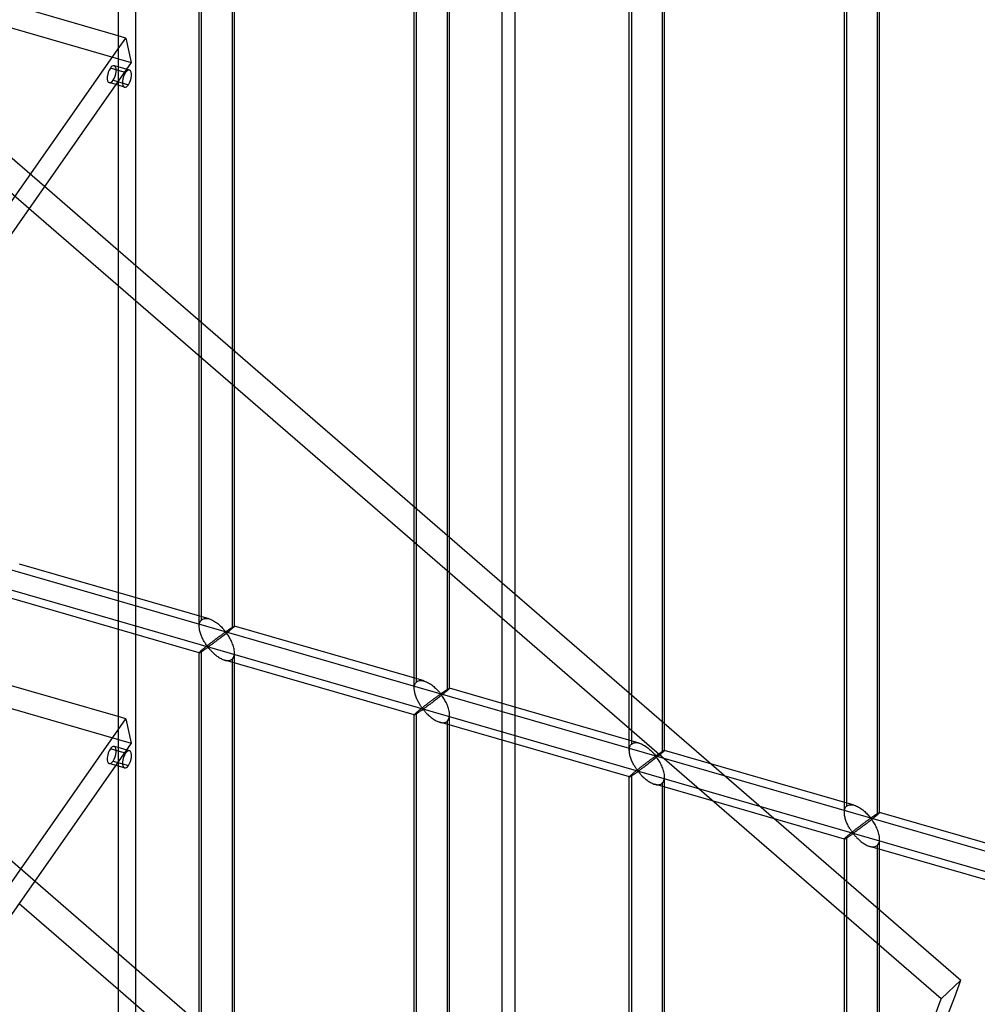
# Model space of a CAD drawing. Header units: millimetres. Extents: x -527 to 557, y -623 to 637.
# Tile 49 of 80: x 191 to 327, y -202 to -62. Entities that reach past the tile are written whole.
import ezdxf

# ---------------------------------------------------------------- set-up
doc = ezdxf.new("R2010")
doc.units = ezdxf.units.MM
doc.layers.add('MAIN-1', color=7, linetype='Continuous')
doc.layers.add('MAIN-2', color=7, linetype='Continuous')

msp = doc.modelspace()

# ---------------------------------------------------------------- linework, layer by layer
at = {"layer": 'MAIN-1'}
for p, q in [((261.54, -622.54), (261.54, 165.54)), ((205.25, 125.5), (205.25, -550)), ((205.25, -64.69), (158.01, -51.05)), ((153.34, -140.71), (205.25, -66.54)), ((205.25, -69.58), (204.14, -69.26)), ((205.25, -69.08), (204.68, -68.92)), ((204.9, -71.59), (156.49, -140.76)), ((205.25, -71.69), (203.99, -71.32)), ((194.81, -86.01), (205.25, -95.06)), ((205.25, -100.12), (192.6, -89.16)), ((205.25, -161.19), (158.01, -147.55)), ((153.34, -237.21), (205.25, -163.04)), ((205.25, -166.08), (204.14, -165.76)), ((205.25, -165.58), (204.68, -165.42)), ((204.9, -168.09), (156.49, -237.26)), ((205.25, -168.19), (203.99, -167.82)), ((191.2, -187.66), (205.25, -199.82))]:
    msp.add_line(p, q, dxfattribs=at)
for centre, start_param, end_param in [((204.33, -70.12), 0.902162, 3.14165), ((204.33, -70.12), 0.000058, 0.902162), ((204.33, -166.62), 0.902162, 3.14165), ((204.33, -166.62), 0.000058, 0.902162)]:
    msp.add_ellipse(centre, major_axis=(0.35, 1.2), ratio=0.433013, start_param=start_param, end_param=end_param, dxfattribs=at)
at = {"layer": 'MAIN-2'}
for p, q in [((259.71, -614.79), (259.71, 164.63)), ((207.75, -547.83), (207.75, 127.67)), ((-464.07, 125.3), (207.1, -68.45)), ((-464.07, 28.8), (207.1, -164.95)), ((97.86, -2.05), (194.81, -86.01)), ((192.6, -89.16), (95.05, -4.68)), ((216.74, -148.38), (216.74, -30.16)), ((217.08, -147.46), (217.08, -29.83)), ((221.74, -148.38), (221.74, -30.16)), ((221.41, -31.08), (221.41, -148.71)), ((-175.9, -34.74), (555.9, -245.99)), ((526.54, -240.41), (-176.23, -37.53)), ((247.23, -157.18), (247.23, -38.96)), ((247.57, -156.27), (247.57, -38.63)), ((252.23, -157.18), (252.23, -38.96)), ((251.9, -39.88), (251.9, -157.51)), ((278.06, -165.07), (278.06, -47.43)), ((277.72, -165.98), (277.72, -47.77)), ((282.39, -48.68), (282.39, -166.32)), ((282.72, -165.98), (282.72, -47.77)), ((308.22, -174.78), (308.22, -56.57)), ((308.55, -173.87), (308.55, -56.23)), ((313.21, -174.78), (313.21, -56.57)), ((312.88, -57.48), (312.88, -175.12)), ((206.33, -65), (205.25, -64.69)), ((205.25, -66.54), (206.33, -65)), ((206.33, -65), (207.1, -68.45)), ((283.86, -262.84), (56.97, -66.35)), ((207.1, -68.45), (204.9, -71.59)), ((206.85, -69.55), (205.25, -69.08)), ((206.31, -69.88), (205.25, -69.58)), ((204.53, -70.98), (206.69, -71.61)), ((206.15, -71.95), (205.25, -71.69)), ((205.25, -95.06), (324.74, -198.54)), ((321.94, -201.17), (205.25, -100.12)), ((218.13, -147.33), (191.24, -139.57)), ((216.75, -152.14), (189.86, -144.37)), ((216.79, -147.97), (216.82, -147.85)), ((216.82, -147.85), (216.87, -147.74)), ((216.87, -147.74), (216.93, -147.63)), ((216.93, -147.63), (217, -147.54)), ((217, -147.54), (217.08, -147.46)), ((217.08, -147.46), (217.19, -147.38)), ((217.19, -147.38), (217.33, -147.32)), ((217.33, -147.32), (217.47, -147.28)), ((217.47, -147.28), (217.63, -147.26)), ((217.63, -147.26), (217.79, -147.27)), ((217.79, -147.27), (217.97, -147.29)), ((217.97, -147.29), (218.14, -147.33)), ((218.14, -147.33), (218.3, -147.39)), ((218.3, -147.39), (218.46, -147.45)), ((218.46, -147.45), (218.61, -147.52)), ((218.61, -147.52), (218.77, -147.61)), ((218.77, -147.61), (218.92, -147.7)), ((218.92, -147.7), (219.07, -147.8)), ((219.07, -147.8), (219.22, -147.9)), ((219.22, -147.9), (219.36, -148.01)), ((216.74, -148.39), (216.75, -148.25)), ((216.75, -148.53), (216.74, -148.39)), ((216.75, -148.25), (216.76, -148.11)), ((216.76, -148.66), (216.75, -148.53)), ((216.76, -148.11), (216.79, -147.97)), ((216.78, -148.8), (216.76, -148.66)), ((216.8, -148.94), (216.78, -148.8)), ((216.83, -149.07), (216.8, -148.94)), ((216.87, -149.21), (216.83, -149.07)), ((216.91, -149.35), (216.87, -149.21)), ((219.36, -148.01), (219.5, -148.12)), ((219.5, -148.12), (219.63, -148.24)), ((219.63, -148.24), (219.76, -148.36)), ((219.76, -148.36), (219.88, -148.48)), ((219.88, -148.48), (220, -148.59)), ((220, -148.59), (220.11, -148.71)), ((220.11, -148.71), (220.21, -148.82)), ((220.21, -148.82), (220.3, -148.92)), ((220.28, -149.33), (220.23, -149.36)), ((220.33, -149.3), (220.28, -149.33)), ((220.3, -148.92), (220.39, -149.02)), ((220.38, -149.27), (220.33, -149.3)), ((220.43, -149.24), (220.38, -149.27)), ((220.39, -149.02), (220.49, -149.11)), ((220.49, -149.23), (220.43, -149.24)), ((220.49, -149.11), (220.55, -149.1)), ((220.59, -149.32), (220.49, -149.23)), ((220.55, -149.1), (220.6, -149.08)), ((220.7, -149.29), (220.58, -149.39)), ((220.67, -149.42), (220.59, -149.32)), ((220.6, -149.08), (220.65, -149.05)), ((220.65, -149.05), (220.69, -149.02)), ((220.69, -149.02), (220.74, -148.99)), ((220.82, -149.2), (220.7, -149.29)), ((220.74, -148.99), (220.79, -148.96)), ((220.79, -148.96), (220.83, -148.92)), ((220.93, -149.11), (220.82, -149.2)), ((220.83, -148.92), (220.88, -148.89)), ((220.88, -148.89), (220.93, -148.86)), ((220.93, -148.86), (220.98, -148.82)), ((221.04, -149.02), (220.93, -149.11)), ((220.98, -148.82), (221.03, -148.79)), ((221.03, -148.79), (221.08, -148.76)), ((221.14, -148.93), (221.04, -149.02)), ((221.08, -148.76), (221.13, -148.73)), ((221.13, -148.73), (221.17, -148.7)), ((221.24, -148.86), (221.14, -148.93)), ((221.17, -148.7), (221.22, -148.66)), ((221.22, -148.66), (221.27, -148.63)), ((221.33, -148.78), (221.24, -148.86)), ((221.27, -148.63), (221.31, -148.61)), ((221.31, -148.61), (221.35, -148.58)), ((221.41, -148.71), (221.33, -148.78)), ((221.35, -148.58), (221.4, -148.55)), ((221.4, -148.55), (221.44, -148.53)), ((221.46, -148.66), (221.41, -148.71)), ((221.44, -148.53), (221.47, -148.5)), ((221.52, -148.61), (221.46, -148.66)), ((221.47, -148.5), (221.51, -148.48)), ((221.51, -148.48), (221.55, -148.46)), ((221.57, -148.57), (221.52, -148.61)), ((221.55, -148.46), (221.58, -148.44)), ((221.61, -148.53), (221.57, -148.57)), ((221.58, -148.44), (221.61, -148.42)), ((221.61, -148.42), (221.63, -148.41)), ((221.64, -148.5), (221.61, -148.53)), ((221.63, -148.41), (221.66, -148.4)), ((221.67, -148.47), (221.64, -148.5)), ((221.66, -148.4), (221.68, -148.39)), ((221.7, -148.44), (221.67, -148.47)), ((221.68, -148.39), (221.7, -148.38)), ((221.7, -148.38), (221.71, -148.37)), ((221.72, -148.42), (221.7, -148.44)), ((221.71, -148.37), (221.73, -148.37)), ((221.73, -148.4), (221.72, -148.42)), ((221.73, -148.37), (221.73, -148.37)), ((221.73, -148.37), (221.74, -148.37)), ((221.74, -148.39), (221.73, -148.4)), ((221.74, -148.37), (221.74, -148.37)), ((221.74, -148.37), (221.74, -148.37)), ((221.74, -148.37), (221.74, -148.37)), ((221.74, -148.37), (221.74, -148.38)), ((248.63, -156.13), (221.74, -148.37)), ((221.74, -148.38), (221.74, -148.38)), ((221.74, -148.38), (221.74, -148.39)), ((216.96, -149.49), (216.91, -149.35)), ((217.01, -149.62), (216.96, -149.49)), ((217.06, -149.76), (217.01, -149.62)), ((217.12, -149.89), (217.06, -149.76)), ((217.18, -150.02), (217.12, -149.89)), ((217.24, -150.15), (217.18, -150.02)), ((217.31, -150.28), (217.24, -150.15)), ((217.37, -150.4), (217.31, -150.28)), ((217.44, -150.52), (217.37, -150.4)), ((217.51, -150.63), (217.44, -150.52)), ((217.58, -150.74), (217.51, -150.63)), ((218.47, -150.67), (218.38, -150.74)), ((218.56, -150.61), (218.47, -150.67)), ((218.64, -150.54), (218.56, -150.61)), ((218.72, -150.48), (218.64, -150.54)), ((218.81, -150.42), (218.72, -150.48)), ((218.82, -150.73), (218.72, -150.8)), ((218.89, -150.35), (218.81, -150.42)), ((218.93, -150.65), (218.82, -150.73)), ((218.97, -150.29), (218.89, -150.35)), ((219.03, -150.57), (218.93, -150.65)), ((219.06, -150.23), (218.97, -150.29)), ((219.14, -150.49), (219.03, -150.57)), ((219.14, -150.17), (219.06, -150.23)), ((219.22, -150.11), (219.14, -150.17)), ((219.26, -150.41), (219.14, -150.49)), ((219.3, -150.05), (219.22, -150.11)), ((219.37, -150.32), (219.26, -150.41)), ((219.37, -149.99), (219.3, -150.05)), ((219.45, -149.93), (219.37, -149.99)), ((219.49, -150.23), (219.37, -150.32)), ((219.53, -149.87), (219.45, -149.93)), ((219.61, -150.14), (219.49, -150.23)), ((219.6, -149.82), (219.53, -149.87)), ((219.67, -149.77), (219.6, -149.82)), ((219.73, -150.05), (219.61, -150.14)), ((219.74, -149.72), (219.67, -149.77)), ((219.84, -149.96), (219.73, -150.05)), ((219.81, -149.67), (219.74, -149.72)), ((219.88, -149.62), (219.81, -149.67)), ((219.97, -149.87), (219.84, -149.96)), ((219.94, -149.57), (219.88, -149.62)), ((220, -149.53), (219.94, -149.57)), ((220.09, -149.77), (219.97, -149.87)), ((220.06, -149.48), (220, -149.53)), ((220.12, -149.44), (220.06, -149.48)), ((220.21, -149.68), (220.09, -149.77)), ((220.18, -149.4), (220.12, -149.44)), ((220.23, -149.36), (220.18, -149.4)), ((220.34, -149.58), (220.21, -149.68)), ((220.46, -149.48), (220.34, -149.58)), ((220.58, -149.39), (220.46, -149.48)), ((220.75, -149.54), (220.67, -149.42)), ((220.84, -149.66), (220.75, -149.54)), ((220.92, -149.79), (220.84, -149.66)), ((221.01, -149.94), (220.92, -149.79)), ((221.1, -150.08), (221.01, -149.94)), ((221.18, -150.24), (221.1, -150.08)), ((221.26, -150.4), (221.18, -150.24)), ((221.34, -150.56), (221.26, -150.4)), ((221.41, -150.73), (221.34, -150.56)), ((221.48, -150.9), (221.41, -150.73)), ((216.75, -152.12), (216.74, -152.13)), ((216.74, -152.13), (216.74, -152.13)), ((216.74, -152.13), (216.74, -152.13)), ((216.74, -210.15), (216.74, -152.13)), ((216.76, -152.09), (216.75, -152.12)), ((216.79, -152.06), (216.76, -152.09)), ((216.76, -152.13), (216.78, -152.13)), ((216.78, -152.13), (216.81, -152.12)), ((216.82, -152.03), (216.79, -152.06)), ((216.81, -152.12), (216.84, -152.1)), ((216.87, -151.98), (216.82, -152.03)), ((216.84, -152.1), (216.87, -152.08)), ((216.93, -151.92), (216.87, -151.98)), ((216.87, -152.08), (216.92, -152.06)), ((216.92, -152.06), (216.96, -152.03)), ((217, -151.86), (216.93, -151.92)), ((216.96, -152.03), (217.01, -152)), ((217.08, -151.79), (217, -151.86)), ((217.01, -152), (217.07, -151.97)), ((217.07, -151.97), (217.13, -151.93)), ((217.13, -151.75), (217.08, -151.79)), ((217.08, -210.61), (217.08, -151.79)), ((217.19, -151.7), (217.13, -151.75)), ((217.13, -151.93), (217.19, -151.89)), ((217.25, -151.64), (217.19, -151.7)), ((217.19, -151.89), (217.25, -151.85)), ((217.32, -151.59), (217.25, -151.64)), ((217.25, -151.85), (217.31, -151.81)), ((217.31, -151.81), (217.38, -151.76)), ((217.39, -151.53), (217.32, -151.59)), ((217.38, -151.76), (217.45, -151.72)), ((217.46, -151.47), (217.39, -151.53)), ((217.45, -151.72), (217.51, -151.67)), ((217.54, -151.41), (217.46, -151.47)), ((217.51, -151.67), (217.58, -151.63)), ((217.62, -151.34), (217.54, -151.41)), ((217.64, -150.84), (217.58, -150.74)), ((217.58, -151.63), (217.65, -151.58)), ((217.7, -151.28), (217.62, -151.34)), ((217.71, -150.94), (217.64, -150.84)), ((217.65, -151.58), (217.72, -151.54)), ((217.78, -151.21), (217.7, -151.28)), ((217.78, -151.04), (217.71, -150.94)), ((217.72, -151.54), (217.78, -151.49)), ((217.84, -151.12), (217.78, -151.04)), ((217.86, -151.15), (217.78, -151.21)), ((217.78, -151.49), (217.85, -151.45)), ((217.9, -151.2), (217.84, -151.12)), ((217.85, -151.45), (217.91, -151.41)), ((217.95, -151.08), (217.86, -151.15)), ((217.98, -151.27), (217.9, -151.2)), ((217.91, -151.41), (217.99, -151.4)), ((218.04, -151.01), (217.95, -151.08)), ((218.07, -151.26), (217.98, -151.27)), ((217.99, -151.4), (218.08, -151.46)), ((218.12, -150.94), (218.04, -151.01)), ((218.14, -151.22), (218.07, -151.26)), ((218.08, -151.46), (218.14, -151.54)), ((218.21, -150.88), (218.12, -150.94)), ((218.21, -151.17), (218.14, -151.22)), ((218.14, -151.54), (218.21, -151.62)), ((218.3, -150.81), (218.21, -150.88)), ((218.28, -151.12), (218.21, -151.17)), ((218.21, -151.62), (218.29, -151.7)), ((218.36, -151.06), (218.28, -151.12)), ((218.29, -151.7), (218.37, -151.79)), ((218.38, -150.74), (218.3, -150.81)), ((218.45, -151), (218.36, -151.06)), ((218.37, -151.79), (218.45, -151.88)), ((218.54, -150.94), (218.45, -151)), ((218.45, -151.88), (218.54, -151.97)), ((218.63, -150.87), (218.54, -150.94)), ((218.54, -151.97), (218.63, -152.06)), ((218.72, -150.8), (218.63, -150.87)), ((218.63, -152.06), (218.73, -152.15)), ((221.54, -151.08), (221.48, -150.9)), ((221.6, -151.25), (221.54, -151.08)), ((221.65, -151.42), (221.6, -151.25)), ((221.68, -151.6), (221.65, -151.42)), ((221.71, -151.77), (221.68, -151.6)), ((221.73, -151.94), (221.71, -151.77)), ((221.74, -152.11), (221.73, -151.94)), ((221.73, -152.31), (221.74, -152.11)), ((221.74, -211.24), (221.74, -152.13)), ((216.74, -152.13), (216.74, -152.13)), ((216.74, -152.13), (216.75, -152.13)), ((216.75, -152.13), (216.75, -152.13)), ((216.75, -152.13), (216.75, -152.14)), ((216.75, -152.14), (216.76, -152.13)), ((218.73, -152.15), (218.83, -152.25)), ((218.83, -152.25), (218.93, -152.34)), ((218.93, -152.34), (219.04, -152.43)), ((219.04, -152.43), (219.15, -152.51)), ((219.15, -152.51), (219.26, -152.6)), ((219.26, -152.6), (219.38, -152.68)), ((219.38, -152.68), (219.49, -152.76)), ((219.49, -152.76), (219.61, -152.84)), ((219.61, -152.84), (219.73, -152.91)), ((219.73, -152.91), (219.85, -152.97)), ((219.85, -152.97), (219.97, -153.03)), ((219.97, -153.03), (220.09, -153.08)), ((220.09, -153.08), (220.22, -153.13)), ((220.22, -153.13), (220.34, -153.17)), ((220.34, -153.17), (220.48, -153.21)), ((247.24, -160.94), (220.35, -153.17)), ((220.48, -153.21), (220.61, -153.23)), ((220.61, -153.23), (220.75, -153.24)), ((220.75, -153.24), (220.87, -153.24)), ((220.87, -153.24), (221, -153.23)), ((221, -153.23), (221.11, -153.2)), ((221.11, -153.2), (221.22, -153.16)), ((221.22, -153.16), (221.32, -153.11)), ((221.32, -153.11), (221.41, -153.04)), ((221.41, -153.04), (221.51, -152.93)), ((221.41, -153.04), (221.41, -211.86)), ((221.51, -152.93), (221.59, -152.8)), ((221.59, -152.8), (221.66, -152.65)), ((221.66, -152.65), (221.71, -152.49)), ((221.71, -152.49), (221.73, -152.31)), ((247.49, -156.34), (247.57, -156.27)), ((247.57, -156.27), (247.68, -156.18)), ((247.68, -156.18), (247.82, -156.12)), ((247.82, -156.12), (247.96, -156.08)), ((247.96, -156.08), (248.12, -156.06)), ((248.12, -156.06), (248.28, -156.07)), ((248.28, -156.07), (248.46, -156.09)), ((248.46, -156.09), (248.63, -156.14)), ((248.63, -156.14), (248.79, -156.19)), ((248.79, -156.19), (248.95, -156.25)), ((248.95, -156.25), (249.1, -156.33)), ((247.23, -157.19), (247.24, -157.05)), ((247.24, -157.33), (247.23, -157.19)), ((247.24, -157.05), (247.25, -156.91)), ((247.25, -157.46), (247.24, -157.33)), ((247.25, -156.91), (247.28, -156.78)), ((247.27, -157.6), (247.25, -157.46)), ((247.3, -157.74), (247.27, -157.6)), ((247.28, -156.78), (247.31, -156.65)), ((247.31, -156.65), (247.36, -156.54)), ((247.36, -156.54), (247.42, -156.44)), ((247.42, -156.44), (247.49, -156.34)), ((249.1, -156.33), (249.26, -156.41)), ((249.26, -156.41), (249.41, -156.5)), ((249.41, -156.5), (249.56, -156.6)), ((249.56, -156.6), (249.71, -156.7)), ((249.71, -156.7), (249.85, -156.81)), ((249.85, -156.81), (249.99, -156.93)), ((249.99, -156.93), (250.12, -157.04)), ((250.12, -157.04), (250.25, -157.16)), ((250.25, -157.16), (250.37, -157.28)), ((250.37, -157.28), (250.49, -157.4)), ((250.49, -157.4), (250.6, -157.51)), ((250.6, -157.51), (250.7, -157.62)), ((250.7, -157.62), (250.79, -157.73)), ((251.33, -157.73), (251.37, -157.69)), ((251.37, -157.69), (251.42, -157.66)), ((251.42, -157.66), (251.47, -157.63)), ((251.47, -157.63), (251.52, -157.59)), ((251.52, -157.59), (251.57, -157.56)), ((251.57, -157.56), (251.62, -157.53)), ((251.62, -157.53), (251.66, -157.5)), ((251.73, -157.66), (251.63, -157.74)), ((251.66, -157.5), (251.71, -157.47)), ((251.71, -157.47), (251.76, -157.44)), ((251.82, -157.58), (251.73, -157.66)), ((251.76, -157.44), (251.8, -157.41)), ((251.8, -157.41), (251.85, -157.38)), ((251.9, -157.51), (251.82, -157.58)), ((251.85, -157.38), (251.89, -157.35)), ((251.89, -157.35), (251.93, -157.33)), ((251.96, -157.46), (251.9, -157.51)), ((251.93, -157.33), (251.97, -157.3)), ((252.01, -157.42), (251.96, -157.46)), ((251.97, -157.3), (252, -157.28)), ((252, -157.28), (252.04, -157.26)), ((252.06, -157.37), (252.01, -157.42)), ((252.04, -157.26), (252.07, -157.24)), ((252.1, -157.33), (252.06, -157.37)), ((252.07, -157.24), (252.1, -157.23)), ((252.1, -157.23), (252.12, -157.21)), ((252.14, -157.3), (252.1, -157.33)), ((252.12, -157.21), (252.15, -157.2)), ((252.17, -157.27), (252.14, -157.3)), ((252.15, -157.2), (252.17, -157.19)), ((252.17, -157.19), (252.19, -157.18)), ((252.19, -157.24), (252.17, -157.27)), ((252.19, -157.18), (252.2, -157.18)), ((252.21, -157.22), (252.19, -157.24)), ((252.2, -157.18), (252.22, -157.17)), ((252.22, -157.2), (252.21, -157.22)), ((252.22, -157.17), (252.23, -157.17)), ((252.23, -157.19), (252.22, -157.2)), ((252.23, -157.17), (252.23, -157.17)), ((252.23, -157.17), (252.23, -157.17)), ((252.23, -157.17), (252.23, -157.17)), ((252.23, -157.17), (252.23, -157.18)), ((279.12, -164.94), (252.23, -157.17)), ((252.23, -157.18), (252.23, -157.18)), ((252.23, -157.18), (252.23, -157.18)), ((252.23, -157.18), (252.23, -157.19)), ((247.33, -157.88), (247.3, -157.74)), ((247.36, -158.01), (247.33, -157.88)), ((247.4, -158.15), (247.36, -158.01)), ((247.45, -158.29), (247.4, -158.15)), ((247.5, -158.42), (247.45, -158.29)), ((247.55, -158.56), (247.5, -158.42)), ((247.61, -158.69), (247.55, -158.56)), ((247.67, -158.82), (247.61, -158.69)), ((247.73, -158.95), (247.67, -158.82)), ((247.8, -159.08), (247.73, -158.95)), ((247.86, -159.2), (247.8, -159.08)), ((249.46, -159.09), (249.38, -159.15)), ((249.55, -159.03), (249.46, -159.09)), ((249.63, -158.97), (249.55, -159.03)), ((249.71, -158.91), (249.63, -158.97)), ((249.79, -158.85), (249.71, -158.91)), ((249.87, -158.79), (249.79, -158.85)), ((249.98, -159.04), (249.86, -159.12)), ((249.94, -158.73), (249.87, -158.79)), ((250.02, -158.68), (249.94, -158.73)), ((250.1, -158.95), (249.98, -159.04)), ((250.09, -158.62), (250.02, -158.68)), ((250.16, -158.57), (250.09, -158.62)), ((250.22, -158.86), (250.1, -158.95)), ((250.23, -158.52), (250.16, -158.57)), ((250.34, -158.76), (250.22, -158.86)), ((250.3, -158.47), (250.23, -158.52)), ((250.37, -158.42), (250.3, -158.47)), ((250.46, -158.67), (250.34, -158.76)), ((250.43, -158.37), (250.37, -158.42)), ((250.49, -158.33), (250.43, -158.37)), ((250.58, -158.58), (250.46, -158.67)), ((250.55, -158.28), (250.49, -158.33)), ((250.61, -158.24), (250.55, -158.28)), ((250.7, -158.48), (250.58, -158.58)), ((250.67, -158.2), (250.61, -158.24)), ((250.72, -158.17), (250.67, -158.2)), ((250.83, -158.38), (250.7, -158.48)), ((250.77, -158.13), (250.72, -158.17)), ((250.82, -158.1), (250.77, -158.13)), ((250.79, -157.73), (250.88, -157.83)), ((250.87, -158.07), (250.82, -158.1)), ((250.95, -158.29), (250.83, -158.38)), ((250.92, -158.04), (250.87, -158.07)), ((250.88, -157.83), (250.98, -157.91)), ((250.98, -158.03), (250.92, -158.04)), ((251.07, -158.19), (250.95, -158.29)), ((250.98, -157.91), (251.05, -157.9)), ((251.08, -158.12), (250.98, -158.03)), ((251.05, -157.9), (251.09, -157.88)), ((251.19, -158.09), (251.07, -158.19)), ((251.16, -158.23), (251.08, -158.12)), ((251.09, -157.88), (251.14, -157.85)), ((251.14, -157.85), (251.18, -157.82)), ((251.25, -158.34), (251.16, -158.23)), ((251.18, -157.82), (251.23, -157.79)), ((251.31, -158), (251.19, -158.09)), ((251.23, -157.79), (251.28, -157.76)), ((251.33, -158.46), (251.25, -158.34)), ((251.28, -157.76), (251.33, -157.73)), ((251.42, -157.91), (251.31, -158)), ((251.41, -158.6), (251.33, -158.46)), ((251.5, -158.74), (251.41, -158.6)), ((251.53, -157.82), (251.42, -157.91)), ((251.59, -158.89), (251.5, -158.74)), ((251.63, -157.74), (251.53, -157.82)), ((251.67, -159.04), (251.59, -158.89)), ((251.75, -159.2), (251.67, -159.04)), ((247.68, -160.5), (247.62, -160.55)), ((247.75, -160.44), (247.68, -160.5)), ((247.81, -160.39), (247.75, -160.44)), ((247.88, -160.33), (247.81, -160.39)), ((247.93, -159.32), (247.86, -159.2)), ((247.95, -160.27), (247.88, -160.33)), ((248, -159.43), (247.93, -159.32)), ((247.94, -160.52), (248.01, -160.47)), ((248.03, -160.21), (247.95, -160.27)), ((248.07, -159.54), (248, -159.43)), ((248.01, -160.47), (248.07, -160.43)), ((248.11, -160.15), (248.03, -160.21)), ((248.14, -159.65), (248.07, -159.54)), ((248.07, -160.43), (248.14, -160.38)), ((248.19, -160.08), (248.11, -160.15)), ((248.2, -159.74), (248.14, -159.65)), ((248.14, -160.38), (248.21, -160.34)), ((248.27, -160.02), (248.19, -160.08)), ((248.27, -159.84), (248.2, -159.74)), ((248.21, -160.34), (248.27, -160.29)), ((248.33, -159.92), (248.27, -159.84)), ((248.36, -159.95), (248.27, -160.02)), ((248.27, -160.29), (248.34, -160.25)), ((248.4, -160), (248.33, -159.92)), ((248.34, -160.25), (248.4, -160.22)), ((248.44, -159.88), (248.36, -159.95)), ((248.47, -160.07), (248.4, -160)), ((248.4, -160.22), (248.48, -160.2)), ((248.53, -159.81), (248.44, -159.88)), ((248.56, -160.06), (248.47, -160.07)), ((248.48, -160.2), (248.57, -160.26)), ((248.61, -159.75), (248.53, -159.81)), ((248.63, -160.02), (248.56, -160.06)), ((248.57, -160.26), (248.64, -160.34)), ((248.7, -159.68), (248.61, -159.75)), ((248.7, -159.97), (248.63, -160.02)), ((248.64, -160.34), (248.71, -160.42)), ((248.79, -159.61), (248.7, -159.68)), ((248.78, -159.92), (248.7, -159.97)), ((248.71, -160.42), (248.78, -160.5)), ((248.85, -159.87), (248.78, -159.92)), ((248.78, -160.5), (248.86, -160.59)), ((248.88, -159.54), (248.79, -159.61)), ((248.94, -159.81), (248.85, -159.87)), ((248.96, -159.48), (248.88, -159.54)), ((249.03, -159.74), (248.94, -159.81)), ((249.05, -159.41), (248.96, -159.48)), ((249.12, -159.67), (249.03, -159.74)), ((249.13, -159.35), (249.05, -159.41)), ((249.22, -159.6), (249.12, -159.67)), ((249.21, -159.28), (249.13, -159.35)), ((249.3, -159.22), (249.21, -159.28)), ((249.31, -159.53), (249.22, -159.6)), ((249.38, -159.15), (249.3, -159.22)), ((249.42, -159.45), (249.31, -159.53)), ((249.52, -159.38), (249.42, -159.45)), ((249.63, -159.29), (249.52, -159.38)), ((249.75, -159.21), (249.63, -159.29)), ((249.86, -159.12), (249.75, -159.21)), ((251.83, -159.36), (251.75, -159.2)), ((251.9, -159.53), (251.83, -159.36)), ((251.97, -159.7), (251.9, -159.53)), ((252.04, -159.88), (251.97, -159.7)), ((252.09, -160.05), (252.04, -159.88)), ((252.14, -160.22), (252.09, -160.05)), ((252.18, -160.4), (252.14, -160.22)), ((252.21, -160.57), (252.18, -160.4)), ((206.33, -161.5), (205.25, -161.19)), ((205.25, -163.04), (206.33, -161.5)), ((206.33, -161.5), (207.1, -164.95)), ((247.24, -160.92), (247.23, -160.93)), ((247.23, -160.93), (247.23, -160.93)), ((247.23, -160.93), (247.23, -160.93)), ((247.23, -160.93), (247.24, -160.94)), ((247.23, -218.96), (247.23, -160.93)), ((247.25, -160.9), (247.24, -160.92)), ((247.24, -160.94), (247.24, -160.94)), ((247.24, -160.94), (247.24, -160.94)), ((247.24, -160.94), (247.24, -160.94)), ((247.24, -160.94), (247.25, -160.94)), ((247.28, -160.87), (247.25, -160.9)), ((247.25, -160.94), (247.27, -160.93)), ((247.27, -160.93), (247.3, -160.92)), ((247.31, -160.83), (247.28, -160.87)), ((247.3, -160.92), (247.33, -160.9)), ((247.36, -160.78), (247.31, -160.83)), ((247.33, -160.9), (247.37, -160.89)), ((247.42, -160.73), (247.36, -160.78)), ((247.37, -160.89), (247.41, -160.86)), ((247.41, -160.86), (247.45, -160.83)), ((247.49, -160.66), (247.42, -160.73)), ((247.45, -160.83), (247.5, -160.8)), ((247.57, -160.6), (247.49, -160.66)), ((247.5, -160.8), (247.56, -160.77)), ((247.56, -160.77), (247.62, -160.73)), ((247.62, -160.55), (247.57, -160.6)), ((247.57, -219.41), (247.57, -160.6)), ((247.62, -160.73), (247.68, -160.69)), ((247.68, -160.69), (247.74, -160.65)), ((247.74, -160.65), (247.8, -160.61)), ((247.8, -160.61), (247.87, -160.57)), ((247.87, -160.57), (247.94, -160.52)), ((248.86, -160.59), (248.94, -160.68)), ((248.94, -160.68), (249.03, -160.77)), ((249.03, -160.77), (249.12, -160.86)), ((249.12, -160.86), (249.22, -160.96)), ((249.22, -160.96), (249.32, -161.05)), ((249.32, -161.05), (249.42, -161.14)), ((249.42, -161.14), (249.53, -161.23)), ((249.53, -161.23), (249.64, -161.32)), ((249.64, -161.32), (249.75, -161.4)), ((249.75, -161.4), (249.87, -161.49)), ((249.87, -161.49), (249.98, -161.56)), ((249.98, -161.56), (250.1, -161.64)), ((250.1, -161.64), (250.22, -161.71)), ((250.22, -161.71), (250.34, -161.77)), ((250.34, -161.77), (250.46, -161.83)), ((250.46, -161.83), (250.58, -161.89)), ((250.58, -161.89), (250.71, -161.93)), ((251.81, -161.91), (251.9, -161.84)), ((251.9, -161.84), (252, -161.74)), ((251.9, -161.84), (251.9, -220.66)), ((252, -161.74), (252.09, -161.61)), ((252.09, -161.61), (252.15, -161.46)), ((252.15, -161.46), (252.2, -161.29)), ((252.2, -161.29), (252.22, -161.11)), ((252.22, -160.75), (252.21, -160.57)), ((252.23, -160.92), (252.22, -160.75)), ((252.22, -161.11), (252.23, -160.92)), ((252.23, -220.04), (252.23, -160.93)), ((250.71, -161.93), (250.83, -161.97)), ((250.83, -161.97), (250.97, -162.01)), ((277.73, -169.74), (250.84, -161.98)), ((250.97, -162.01), (251.1, -162.03)), ((251.1, -162.03), (251.24, -162.05)), ((251.24, -162.05), (251.36, -162.05)), ((251.36, -162.05), (251.49, -162.03)), ((251.49, -162.03), (251.6, -162.01)), ((251.6, -162.01), (251.71, -161.96)), ((251.71, -161.96), (251.81, -161.91)), ((207.1, -164.95), (204.9, -168.09)), ((206.85, -166.05), (205.25, -165.58)), ((206.31, -166.38), (205.25, -166.08)), ((277.73, -165.85), (277.74, -165.71)), ((277.72, -166), (277.73, -165.85)), ((277.73, -166.13), (277.72, -166)), ((277.74, -165.71), (277.77, -165.58)), ((277.77, -165.58), (277.81, -165.46)), ((277.81, -165.46), (277.85, -165.34)), ((277.85, -165.34), (277.91, -165.24)), ((277.91, -165.24), (277.98, -165.15)), ((277.98, -165.15), (278.06, -165.07)), ((278.06, -165.07), (278.18, -164.98)), ((278.18, -164.98), (278.31, -164.92)), ((278.31, -164.92), (278.45, -164.88)), ((278.45, -164.88), (278.61, -164.87)), ((278.61, -164.87), (278.78, -164.87)), ((278.78, -164.87), (278.95, -164.89)), ((278.95, -164.89), (279.13, -164.94)), ((279.13, -164.94), (279.28, -164.99)), ((279.28, -164.99), (279.44, -165.05)), ((279.44, -165.05), (279.6, -165.13)), ((279.6, -165.13), (279.75, -165.21)), ((279.75, -165.21), (279.9, -165.3)), ((279.9, -165.3), (280.05, -165.4)), ((280.05, -165.4), (280.2, -165.5)), ((280.2, -165.5), (280.34, -165.61)), ((280.34, -165.61), (280.48, -165.73)), ((280.48, -165.73), (280.61, -165.84)), ((280.61, -165.84), (280.74, -165.96)), ((280.74, -165.96), (280.86, -166.08)), ((280.86, -166.08), (280.98, -166.2)), ((282.46, -166.11), (282.49, -166.08)), ((282.49, -166.08), (282.53, -166.06)), ((282.53, -166.06), (282.56, -166.04)), ((282.56, -166.04), (282.59, -166.03)), ((282.59, -166.03), (282.62, -166.01)), ((282.62, -166.01), (282.64, -166)), ((282.66, -166.07), (282.63, -166.1)), ((282.64, -166), (282.66, -165.99)), ((282.66, -165.99), (282.68, -165.98)), ((282.68, -166.04), (282.66, -166.07)), ((282.68, -165.98), (282.7, -165.98)), ((282.7, -166.02), (282.68, -166.04)), ((282.7, -165.98), (282.71, -165.97)), ((282.71, -166), (282.7, -166.02)), ((282.71, -165.97), (282.72, -165.97)), ((282.72, -165.99), (282.71, -166)), ((282.72, -165.97), (282.72, -165.98)), ((309.61, -173.74), (282.72, -165.97)), ((282.72, -165.98), (282.72, -165.98)), ((282.72, -165.98), (282.72, -165.98)), ((282.72, -165.98), (282.72, -165.98)), ((282.72, -165.98), (282.72, -165.98)), ((282.72, -165.98), (282.72, -165.98)), ((282.72, -165.98), (282.72, -165.99)), ((204.53, -167.48), (206.69, -168.11)), ((277.74, -166.27), (277.73, -166.13)), ((277.76, -166.4), (277.74, -166.27)), ((277.79, -166.54), (277.76, -166.4)), ((277.82, -166.68), (277.79, -166.54)), ((277.85, -166.81), (277.82, -166.68)), ((277.89, -166.95), (277.85, -166.81)), ((277.94, -167.09), (277.89, -166.95)), ((277.99, -167.23), (277.94, -167.09)), ((278.04, -167.36), (277.99, -167.23)), ((278.1, -167.5), (278.04, -167.36)), ((280.51, -167.48), (280.43, -167.53)), ((280.58, -167.42), (280.51, -167.48)), ((280.65, -167.37), (280.58, -167.42)), ((280.72, -167.32), (280.65, -167.37)), ((280.79, -167.27), (280.72, -167.32)), ((280.86, -167.22), (280.79, -167.27)), ((280.95, -167.47), (280.83, -167.57)), ((280.92, -167.18), (280.86, -167.22)), ((280.99, -167.13), (280.92, -167.18)), ((281.07, -167.38), (280.95, -167.47)), ((280.98, -166.2), (281.09, -166.31)), ((281.05, -167.09), (280.99, -167.13)), ((281.1, -167.05), (281.05, -167.09)), ((281.19, -167.28), (281.07, -167.38)), ((281.09, -166.31), (281.19, -166.42)), ((281.16, -167.01), (281.1, -167.05)), ((281.21, -166.97), (281.16, -167.01)), ((281.19, -166.42), (281.28, -166.53)), ((281.32, -167.19), (281.19, -167.28)), ((281.26, -166.93), (281.21, -166.97)), ((281.31, -166.9), (281.26, -166.93)), ((281.28, -166.53), (281.37, -166.63)), ((281.36, -166.87), (281.31, -166.9)), ((281.44, -167.09), (281.32, -167.19)), ((281.41, -166.85), (281.36, -166.87)), ((281.37, -166.63), (281.47, -166.71)), ((281.47, -166.84), (281.41, -166.85)), ((281.57, -166.99), (281.44, -167.09)), ((281.47, -166.71), (281.54, -166.71)), ((281.57, -166.92), (281.47, -166.84)), ((281.54, -166.71), (281.58, -166.68)), ((281.69, -166.9), (281.57, -166.99)), ((281.65, -167.03), (281.57, -166.92)), ((281.58, -166.68), (281.63, -166.65)), ((281.63, -166.65), (281.68, -166.62)), ((281.74, -167.14), (281.65, -167.03)), ((281.68, -166.62), (281.72, -166.59)), ((281.8, -166.8), (281.69, -166.9)), ((281.72, -166.59), (281.77, -166.56)), ((281.82, -167.27), (281.74, -167.14)), ((281.77, -166.56), (281.82, -166.53)), ((281.92, -166.71), (281.8, -166.8)), ((281.82, -166.53), (281.87, -166.5)), ((281.91, -167.4), (281.82, -167.27)), ((281.87, -166.5), (281.91, -166.46)), ((281.91, -166.46), (281.96, -166.43)), ((281.99, -167.54), (281.91, -167.4)), ((282.02, -166.62), (281.92, -166.71)), ((281.96, -166.43), (282.01, -166.4)), ((282.01, -166.4), (282.06, -166.36)), ((282.13, -166.54), (282.02, -166.62)), ((282.06, -166.36), (282.11, -166.33)), ((282.11, -166.33), (282.16, -166.3)), ((282.22, -166.46), (282.13, -166.54)), ((282.16, -166.3), (282.2, -166.27)), ((282.2, -166.27), (282.25, -166.24)), ((282.31, -166.39), (282.22, -166.46)), ((282.25, -166.24), (282.29, -166.21)), ((282.29, -166.21), (282.34, -166.18)), ((282.39, -166.32), (282.31, -166.39)), ((282.34, -166.18), (282.38, -166.15)), ((282.38, -166.15), (282.42, -166.13)), ((282.45, -166.27), (282.39, -166.32)), ((282.42, -166.13), (282.46, -166.11)), ((282.5, -166.22), (282.45, -166.27)), ((282.55, -166.17), (282.5, -166.22)), ((282.59, -166.14), (282.55, -166.17)), ((282.63, -166.1), (282.59, -166.14)), ((206.15, -168.45), (205.25, -168.19)), ((278.16, -167.63), (278.1, -167.5)), ((278.23, -167.76), (278.16, -167.63)), ((278.29, -167.88), (278.23, -167.76)), ((278.36, -168), (278.29, -167.88)), ((278.42, -168.12), (278.36, -168)), ((278.49, -168.23), (278.42, -168.12)), ((278.56, -168.34), (278.49, -168.23)), ((278.63, -168.45), (278.56, -168.34)), ((278.69, -168.55), (278.63, -168.45)), ((278.76, -168.82), (278.68, -168.88)), ((278.76, -168.64), (278.69, -168.55)), ((278.82, -168.73), (278.76, -168.64)), ((278.85, -168.75), (278.76, -168.82)), ((278.89, -168.8), (278.82, -168.73)), ((278.93, -168.68), (278.85, -168.75)), ((278.97, -168.87), (278.89, -168.8)), ((279.02, -168.62), (278.93, -168.68)), ((279.05, -168.86), (278.97, -168.87)), ((279.1, -168.55), (279.02, -168.62)), ((279.12, -168.82), (279.05, -168.86)), ((279.19, -168.48), (279.1, -168.55)), ((279.19, -168.77), (279.12, -168.82)), ((279.28, -168.41), (279.19, -168.48)), ((279.27, -168.72), (279.19, -168.77)), ((279.35, -168.67), (279.27, -168.72)), ((279.37, -168.34), (279.28, -168.41)), ((279.43, -168.61), (279.35, -168.67)), ((279.45, -168.28), (279.37, -168.34)), ((279.52, -168.54), (279.43, -168.61)), ((279.54, -168.21), (279.45, -168.28)), ((279.61, -168.48), (279.52, -168.54)), ((279.62, -168.15), (279.54, -168.21)), ((279.71, -168.41), (279.61, -168.48)), ((279.71, -168.08), (279.62, -168.15)), ((279.79, -168.02), (279.71, -168.08)), ((279.81, -168.33), (279.71, -168.41)), ((279.87, -167.96), (279.79, -168.02)), ((279.91, -168.26), (279.81, -168.33)), ((279.96, -167.89), (279.87, -167.96)), ((280.02, -168.18), (279.91, -168.26)), ((280.04, -167.83), (279.96, -167.89)), ((280.13, -168.1), (280.02, -168.18)), ((280.12, -167.77), (280.04, -167.83)), ((280.2, -167.71), (280.12, -167.77)), ((280.24, -168.01), (280.13, -168.1)), ((280.28, -167.65), (280.2, -167.71)), ((280.35, -167.93), (280.24, -168.01)), ((280.36, -167.59), (280.28, -167.65)), ((280.47, -167.84), (280.35, -167.93)), ((280.43, -167.53), (280.36, -167.59)), ((280.59, -167.75), (280.47, -167.84)), ((280.71, -167.66), (280.59, -167.75)), ((280.83, -167.57), (280.71, -167.66)), ((282.08, -167.69), (281.99, -167.54)), ((282.16, -167.84), (282.08, -167.69)), ((282.24, -168), (282.16, -167.84)), ((282.32, -168.17), (282.24, -168)), ((282.4, -168.33), (282.32, -168.17)), ((282.46, -168.51), (282.4, -168.33)), ((282.53, -168.68), (282.46, -168.51)), ((282.58, -168.85), (282.53, -168.68)), ((282.63, -169.03), (282.58, -168.85)), ((277.72, -227.76), (277.72, -169.73)), ((277.74, -169.7), (277.73, -169.72)), ((277.73, -169.72), (277.72, -169.73)), ((277.72, -169.73), (277.73, -169.73)), ((277.73, -169.73), (277.73, -169.74)), ((277.73, -169.74), (277.73, -169.74)), ((277.73, -169.74), (277.73, -169.74)), ((277.73, -169.74), (277.73, -169.74)), ((277.73, -169.74), (277.73, -169.74)), ((277.73, -169.74), (277.74, -169.74)), ((277.77, -169.67), (277.74, -169.7)), ((277.74, -169.74), (277.76, -169.73)), ((277.76, -169.73), (277.79, -169.72)), ((277.81, -169.63), (277.77, -169.67)), ((277.79, -169.72), (277.82, -169.71)), ((277.85, -169.58), (277.81, -169.63)), ((277.82, -169.71), (277.86, -169.69)), ((277.91, -169.53), (277.85, -169.58)), ((277.86, -169.69), (277.9, -169.66)), ((277.9, -169.66), (277.95, -169.64)), ((277.98, -169.47), (277.91, -169.53)), ((277.95, -169.64), (278, -169.61)), ((278.06, -169.4), (277.98, -169.47)), ((278, -169.61), (278.05, -169.57)), ((278.05, -169.57), (278.11, -169.54)), ((278.11, -169.35), (278.06, -169.4)), ((278.06, -228.21), (278.06, -169.4)), ((278.17, -169.3), (278.11, -169.35)), ((278.11, -169.54), (278.17, -169.5)), ((278.24, -169.25), (278.17, -169.3)), ((278.17, -169.5), (278.23, -169.45)), ((278.23, -169.45), (278.3, -169.41)), ((278.3, -169.19), (278.24, -169.25)), ((278.37, -169.13), (278.3, -169.19)), ((278.3, -169.41), (278.36, -169.37)), ((278.36, -169.37), (278.43, -169.32)), ((278.45, -169.07), (278.37, -169.13)), ((278.43, -169.32), (278.5, -169.28)), ((278.52, -169.01), (278.45, -169.07)), ((278.5, -169.28), (278.57, -169.23)), ((278.6, -168.95), (278.52, -169.01)), ((278.57, -169.23), (278.63, -169.18)), ((278.68, -168.88), (278.6, -168.95)), ((278.63, -169.18), (278.7, -169.14)), ((278.7, -169.14), (278.76, -169.1)), ((278.76, -169.1), (278.83, -169.06)), ((278.83, -169.06), (278.89, -169.02)), ((278.89, -169.02), (278.97, -169)), ((278.97, -169), (279.06, -169.07)), ((279.06, -169.07), (279.13, -169.14)), ((279.13, -169.14), (279.2, -169.22)), ((279.2, -169.22), (279.27, -169.31)), ((279.27, -169.31), (279.35, -169.39)), ((279.35, -169.39), (279.43, -169.48)), ((279.43, -169.48), (279.52, -169.57)), ((279.52, -169.57), (279.62, -169.67)), ((279.62, -169.67), (279.71, -169.76)), ((279.71, -169.76), (279.81, -169.85)), ((279.81, -169.85), (279.91, -169.94)), ((279.91, -169.94), (280.02, -170.03)), ((280.02, -170.03), (280.13, -170.12)), ((280.13, -170.12), (280.24, -170.21)), ((280.24, -170.21), (280.36, -170.29)), ((282.58, -170.41), (282.64, -170.26)), ((282.67, -169.2), (282.63, -169.03)), ((282.64, -170.26), (282.69, -170.09)), ((282.7, -169.37), (282.67, -169.2)), ((282.69, -170.09), (282.72, -169.91)), ((282.72, -169.55), (282.7, -169.37)), ((282.72, -169.72), (282.72, -169.55)), ((282.72, -169.91), (282.72, -169.72)), ((282.72, -228.84), (282.72, -169.73)), ((280.36, -170.29), (280.48, -170.37)), ((280.48, -170.37), (280.59, -170.44)), ((280.59, -170.44), (280.71, -170.51)), ((280.71, -170.51), (280.83, -170.58)), ((280.83, -170.58), (280.95, -170.63)), ((280.95, -170.63), (281.07, -170.69)), ((281.07, -170.69), (281.2, -170.74)), ((281.2, -170.74), (281.32, -170.78)), ((281.32, -170.78), (281.46, -170.81)), ((308.22, -178.54), (281.33, -170.78)), ((281.46, -170.81), (281.6, -170.84)), ((281.6, -170.84), (281.73, -170.85)), ((281.73, -170.85), (281.86, -170.85)), ((281.86, -170.85), (281.98, -170.83)), ((281.98, -170.83), (282.09, -170.81)), ((282.09, -170.81), (282.2, -170.77)), ((282.2, -170.77), (282.3, -170.71)), ((282.3, -170.71), (282.39, -170.65)), ((282.39, -170.65), (282.49, -170.54)), ((282.39, -170.65), (282.39, -229.46)), ((282.49, -170.54), (282.58, -170.41)), ((308.23, -174.51), (308.26, -174.38)), ((308.26, -174.38), (308.3, -174.26)), ((308.3, -174.26), (308.34, -174.14)), ((308.34, -174.14), (308.4, -174.04)), ((308.4, -174.04), (308.47, -173.95)), ((308.47, -173.95), (308.55, -173.87)), ((308.55, -173.87), (308.67, -173.79)), ((308.67, -173.79), (308.8, -173.72)), ((308.8, -173.72), (308.94, -173.68)), ((308.94, -173.68), (309.1, -173.67)), ((309.1, -173.67), (309.27, -173.67)), ((309.27, -173.67), (309.44, -173.7)), ((309.44, -173.7), (309.62, -173.74)), ((309.62, -173.74), (309.78, -173.79)), ((309.78, -173.79), (309.93, -173.86)), ((309.93, -173.86), (310.09, -173.93)), ((310.09, -173.93), (310.24, -174.01)), ((310.24, -174.01), (310.39, -174.1)), ((310.39, -174.1), (310.54, -174.2)), ((310.54, -174.2), (310.69, -174.31)), ((310.69, -174.31), (310.83, -174.42)), ((310.83, -174.42), (310.97, -174.53)), ((308.22, -174.65), (308.23, -174.51)), ((308.22, -174.8), (308.22, -174.65)), ((308.22, -174.93), (308.22, -174.8)), ((308.23, -175.07), (308.22, -174.93)), ((308.25, -175.21), (308.23, -175.07)), ((308.28, -175.34), (308.25, -175.21)), ((308.31, -175.48), (308.28, -175.34)), ((308.34, -175.62), (308.31, -175.48)), ((308.39, -175.75), (308.34, -175.62)), ((308.43, -175.89), (308.39, -175.75)), ((310.97, -174.53), (311.11, -174.65)), ((311.11, -174.65), (311.23, -174.76)), ((311.23, -174.76), (311.35, -174.88)), ((311.35, -174.88), (311.47, -175)), ((311.47, -175), (311.58, -175.11)), ((311.6, -175.85), (311.54, -175.89)), ((311.58, -175.11), (311.68, -175.23)), ((311.65, -175.81), (311.6, -175.85)), ((311.7, -175.77), (311.65, -175.81)), ((311.68, -175.23), (311.77, -175.33)), ((311.76, -175.74), (311.7, -175.77)), ((311.8, -175.7), (311.76, -175.74)), ((311.77, -175.33), (311.86, -175.43)), ((311.85, -175.67), (311.8, -175.7)), ((311.9, -175.65), (311.85, -175.67)), ((311.86, -175.43), (311.96, -175.52)), ((311.96, -175.64), (311.9, -175.65)), ((312.06, -175.79), (311.93, -175.89)), ((311.96, -175.52), (312.03, -175.51)), ((312.07, -175.73), (311.96, -175.64)), ((312.03, -175.51), (312.08, -175.48)), ((312.18, -175.7), (312.06, -175.79)), ((312.15, -175.83), (312.07, -175.73)), ((312.08, -175.48), (312.12, -175.45)), ((312.12, -175.45), (312.17, -175.43)), ((312.23, -175.94), (312.15, -175.83)), ((312.17, -175.43), (312.21, -175.39)), ((312.29, -175.6), (312.18, -175.7)), ((312.21, -175.39), (312.26, -175.36)), ((312.26, -175.36), (312.31, -175.33)), ((312.41, -175.51), (312.29, -175.6)), ((312.31, -175.33), (312.36, -175.3)), ((312.36, -175.3), (312.41, -175.26)), ((312.41, -175.26), (312.45, -175.23)), ((312.51, -175.42), (312.41, -175.51)), ((312.45, -175.23), (312.5, -175.2)), ((312.5, -175.2), (312.55, -175.16)), ((312.62, -175.34), (312.51, -175.42)), ((312.55, -175.16), (312.6, -175.13)), ((312.6, -175.13), (312.65, -175.1)), ((312.71, -175.26), (312.62, -175.34)), ((312.65, -175.1), (312.69, -175.07)), ((312.69, -175.07), (312.74, -175.04)), ((312.8, -175.19), (312.71, -175.26)), ((312.74, -175.04), (312.78, -175.01)), ((312.78, -175.01), (312.83, -174.98)), ((312.88, -175.12), (312.8, -175.19)), ((312.83, -174.98), (312.87, -174.96)), ((312.87, -174.96), (312.91, -174.93)), ((312.94, -175.07), (312.88, -175.12)), ((312.91, -174.93), (312.95, -174.91)), ((312.99, -175.02), (312.94, -175.07)), ((312.95, -174.91), (312.98, -174.89)), ((312.98, -174.89), (313.02, -174.86)), ((313.04, -174.98), (312.99, -175.02)), ((313.02, -174.86), (313.05, -174.85)), ((313.08, -174.94), (313.04, -174.98)), ((313.05, -174.85), (313.08, -174.83)), ((313.08, -174.83), (313.11, -174.82)), ((313.12, -174.9), (313.08, -174.94)), ((313.11, -174.82), (313.13, -174.8)), ((313.15, -174.87), (313.12, -174.9)), ((313.13, -174.8), (313.15, -174.79)), ((313.15, -174.79), (313.17, -174.78)), ((313.17, -174.85), (313.15, -174.87)), ((313.17, -174.78), (313.19, -174.78)), ((313.19, -174.82), (313.17, -174.85)), ((313.19, -174.78), (313.2, -174.78)), ((313.2, -174.81), (313.19, -174.82)), ((313.2, -174.78), (313.21, -174.78)), ((313.21, -174.79), (313.2, -174.81)), ((313.21, -174.78), (313.21, -174.78)), ((313.21, -174.78), (313.21, -174.78)), ((313.21, -174.78), (313.21, -174.78)), ((313.21, -174.78), (313.21, -174.78)), ((313.21, -174.78), (313.21, -174.78)), ((313.21, -174.78), (313.21, -174.78)), ((313.21, -174.78), (313.21, -174.79)), ((340.1, -182.54), (313.21, -174.78)), ((308.48, -176.03), (308.43, -175.89)), ((308.54, -176.16), (308.48, -176.03)), ((308.59, -176.3), (308.54, -176.16)), ((308.65, -176.43), (308.59, -176.3)), ((308.72, -176.56), (308.65, -176.43)), ((308.78, -176.68), (308.72, -176.56)), ((308.85, -176.8), (308.78, -176.68)), ((308.91, -176.92), (308.85, -176.8)), ((308.98, -177.04), (308.91, -176.92)), ((309.05, -177.15), (308.98, -177.04)), ((309.12, -177.25), (309.05, -177.15)), ((309.19, -177.35), (309.12, -177.25)), ((309.77, -177.21), (309.68, -177.28)), ((309.86, -177.15), (309.77, -177.21)), ((309.94, -177.08), (309.86, -177.15)), ((310.03, -177.01), (309.94, -177.08)), ((310.11, -176.95), (310.03, -177.01)), ((310.2, -177.21), (310.1, -177.28)), ((310.2, -176.89), (310.11, -176.95)), ((310.28, -176.82), (310.2, -176.89)), ((310.3, -177.14), (310.2, -177.21)), ((310.36, -176.76), (310.28, -176.82)), ((310.4, -177.06), (310.3, -177.14)), ((310.45, -176.7), (310.36, -176.76)), ((310.51, -176.98), (310.4, -177.06)), ((310.53, -176.63), (310.45, -176.7)), ((310.62, -176.9), (310.51, -176.98)), ((310.61, -176.57), (310.53, -176.63)), ((310.69, -176.51), (310.61, -176.57)), ((310.73, -176.81), (310.62, -176.9)), ((310.77, -176.45), (310.69, -176.51)), ((310.84, -176.73), (310.73, -176.81)), ((310.85, -176.39), (310.77, -176.45)), ((310.96, -176.64), (310.84, -176.73)), ((310.93, -176.34), (310.85, -176.39)), ((311, -176.28), (310.93, -176.34)), ((311.08, -176.55), (310.96, -176.64)), ((311.07, -176.23), (311, -176.28)), ((311.15, -176.17), (311.07, -176.23)), ((311.2, -176.46), (311.08, -176.55)), ((311.21, -176.12), (311.15, -176.17)), ((311.32, -176.37), (311.2, -176.46)), ((311.28, -176.07), (311.21, -176.12)), ((311.35, -176.02), (311.28, -176.07)), ((311.44, -176.28), (311.32, -176.37)), ((311.41, -175.98), (311.35, -176.02)), ((311.48, -175.93), (311.41, -175.98)), ((311.56, -176.18), (311.44, -176.28)), ((311.54, -175.89), (311.48, -175.93)), ((311.69, -176.08), (311.56, -176.18)), ((311.81, -175.99), (311.69, -176.08)), ((311.93, -175.89), (311.81, -175.99)), ((312.31, -176.07), (312.23, -175.94)), ((312.4, -176.2), (312.31, -176.07)), ((312.48, -176.34), (312.4, -176.2)), ((312.57, -176.49), (312.48, -176.34)), ((312.65, -176.64), (312.57, -176.49)), ((312.73, -176.8), (312.65, -176.64)), ((312.81, -176.97), (312.73, -176.8)), ((312.89, -177.14), (312.81, -176.97)), ((312.96, -177.31), (312.89, -177.14)), ((308.23, -178.5), (308.22, -178.52)), ((308.22, -178.52), (308.22, -178.54)), ((308.22, -236.56), (308.22, -178.53)), ((308.22, -178.54), (308.22, -178.54)), ((308.22, -178.54), (308.22, -178.54)), ((308.22, -178.54), (308.22, -178.54)), ((308.22, -178.54), (308.22, -178.54)), ((308.22, -178.54), (308.22, -178.54)), ((308.22, -178.54), (308.22, -178.54)), ((308.22, -178.54), (308.24, -178.54)), ((308.26, -178.47), (308.23, -178.5)), ((308.24, -178.54), (308.26, -178.53)), ((308.3, -178.43), (308.26, -178.47)), ((308.26, -178.53), (308.28, -178.52)), ((308.28, -178.52), (308.31, -178.51)), ((308.34, -178.39), (308.3, -178.43)), ((308.31, -178.51), (308.35, -178.49)), ((308.4, -178.33), (308.34, -178.39)), ((308.35, -178.49), (308.39, -178.47)), ((308.39, -178.47), (308.44, -178.44)), ((308.47, -178.27), (308.4, -178.33)), ((308.44, -178.44), (308.49, -178.41)), ((308.55, -178.2), (308.47, -178.27)), ((308.49, -178.41), (308.54, -178.37)), ((308.54, -178.37), (308.6, -178.34)), ((308.61, -178.15), (308.55, -178.2)), ((308.55, -237.02), (308.55, -178.2)), ((308.6, -178.34), (308.66, -178.3)), ((308.67, -178.1), (308.61, -178.15)), ((308.66, -178.3), (308.72, -178.26)), ((308.73, -178.05), (308.67, -178.1)), ((308.72, -178.26), (308.79, -178.21)), ((308.79, -177.99), (308.73, -178.05)), ((308.86, -177.94), (308.79, -177.99)), ((308.79, -178.21), (308.85, -178.17)), ((308.85, -178.17), (308.92, -178.12)), ((308.94, -177.88), (308.86, -177.94)), ((308.92, -178.12), (308.99, -178.08)), ((309.01, -177.81), (308.94, -177.88)), ((308.99, -178.08), (309.06, -178.03)), ((309.09, -177.75), (309.01, -177.81)), ((309.06, -178.03), (309.12, -177.99)), ((309.17, -177.69), (309.09, -177.75)), ((309.12, -177.99), (309.19, -177.94)), ((309.25, -177.62), (309.17, -177.69)), ((309.25, -177.44), (309.19, -177.35)), ((309.19, -177.94), (309.26, -177.9)), ((309.31, -177.53), (309.25, -177.44)), ((309.34, -177.55), (309.25, -177.62)), ((309.26, -177.9), (309.32, -177.86)), ((309.38, -177.61), (309.31, -177.53)), ((309.32, -177.86), (309.38, -177.82)), ((309.42, -177.49), (309.34, -177.55)), ((309.46, -177.68), (309.38, -177.61)), ((309.38, -177.82), (309.47, -177.8)), ((309.51, -177.42), (309.42, -177.49)), ((309.55, -177.66), (309.46, -177.68)), ((309.47, -177.8), (309.55, -177.87)), ((309.6, -177.35), (309.51, -177.42)), ((309.61, -177.62), (309.55, -177.66)), ((309.55, -177.87), (309.62, -177.94)), ((309.68, -177.28), (309.6, -177.35)), ((309.68, -177.58), (309.61, -177.62)), ((309.62, -177.94), (309.69, -178.02)), ((309.76, -177.52), (309.68, -177.58)), ((309.69, -178.02), (309.76, -178.11)), ((309.84, -177.47), (309.76, -177.52)), ((309.76, -178.11), (309.84, -178.19)), ((309.92, -177.41), (309.84, -177.47)), ((309.84, -178.19), (309.93, -178.28)), ((310.01, -177.35), (309.92, -177.41)), ((309.93, -178.28), (310.01, -178.38)), ((310.1, -177.28), (310.01, -177.35)), ((310.01, -178.38), (310.11, -178.47)), ((310.11, -178.47), (310.2, -178.56)), ((310.2, -178.56), (310.3, -178.65)), ((313.02, -177.48), (312.96, -177.31)), ((313.07, -177.66), (313.02, -177.48)), ((313.12, -177.83), (313.07, -177.66)), ((313.16, -178), (313.12, -177.83)), ((313.19, -178.18), (313.16, -178)), ((313.21, -178.35), (313.19, -178.18)), ((313.21, -178.52), (313.21, -178.35)), ((313.21, -178.71), (313.21, -178.52)), ((313.21, -237.64), (313.21, -178.53)), ((310.3, -178.65), (310.41, -178.74)), ((310.41, -178.74), (310.51, -178.83)), ((310.51, -178.83), (310.62, -178.92)), ((310.62, -178.92), (310.73, -179.01)), ((310.73, -179.01), (310.85, -179.09)), ((310.85, -179.09), (310.97, -179.17)), ((310.97, -179.17), (311.08, -179.24)), ((311.08, -179.24), (311.2, -179.31)), ((311.2, -179.31), (311.32, -179.38)), ((311.32, -179.38), (311.44, -179.44)), ((311.44, -179.44), (311.57, -179.49)), ((311.57, -179.49), (311.69, -179.54)), ((311.69, -179.54), (311.81, -179.58)), ((311.81, -179.58), (311.95, -179.61)), ((338.71, -187.34), (311.82, -179.58)), ((311.95, -179.61), (312.09, -179.64)), ((312.09, -179.64), (312.22, -179.65)), ((312.22, -179.65), (312.35, -179.65)), ((312.35, -179.65), (312.47, -179.64)), ((312.47, -179.64), (312.58, -179.61)), ((312.58, -179.61), (312.69, -179.57)), ((312.69, -179.57), (312.79, -179.52)), ((312.79, -179.52), (312.88, -179.45)), ((312.88, -179.45), (312.98, -179.34)), ((312.88, -179.45), (312.88, -238.27)), ((312.98, -179.34), (313.07, -179.21)), ((313.07, -179.21), (313.13, -179.06)), ((313.13, -179.06), (313.18, -178.89)), ((313.18, -178.89), (313.21, -178.71)), ((324.74, -198.54), (321.94, -201.17)), ((205.25, -199.82), (281.05, -265.47))]:
    msp.add_line(p, q, dxfattribs=at)
for centre, major_axis, ratio, start_param, end_param in [((20, 17.32), (-255.31, 294.81), 0.75, -2.427868, 0), ((17.5, 15.16), (255.31, -294.81), 0.75, 0.713724, 3.141593), ((204.33, -70.12), (0.35, 1.2), 0.433013, -2.239431, 0.000058), ((206.5, -70.75), (-0.35, -1.2), 0.433013, -3.141535, -2.239431), ((206.5, -70.75), (-0.35, -1.2), 0.433013, 0.902162, 3.14165), ((204.33, -70.12), (0.35, 1.2), 0.433013, -3.141535, -2.239431), ((206.5, -70.75), (-0.35, -1.2), 0.433013, -2.239431, 0.000058), ((206.5, -70.75), (-0.35, -1.2), 0.433013, 0.000058, 0.902162), ((20, 17.32), (-255.31, 294.81), 0.75, 3.141593, 3.855317), ((17.5, 15.16), (255.31, -294.81), 0.75, 0, 0.713724), ((204.33, -166.62), (0.35, 1.2), 0.433013, -2.239431, 0.000058), ((206.5, -167.25), (-0.35, -1.2), 0.433013, -3.141535, -2.239431), ((206.5, -167.25), (-0.35, -1.2), 0.433013, 0.902162, 3.14165), ((204.33, -166.62), (0.35, 1.2), 0.433013, -3.141535, -2.239431), ((206.5, -167.25), (-0.35, -1.2), 0.433013, -2.239431, 0.000058), ((206.5, -167.25), (-0.35, -1.2), 0.433013, 0.000058, 0.902162), ((18.9, 16.47), (-263.04, 281.13), 0.639159, -3.130874, -2.825796), ((16.1, 13.84), (263.04, -281.13), 0.639159, 0.010718, 0.315796)]:
    msp.add_ellipse(centre, major_axis=major_axis, ratio=ratio, start_param=start_param, end_param=end_param, dxfattribs=at)

doc.saveas('drawing.dxf')
